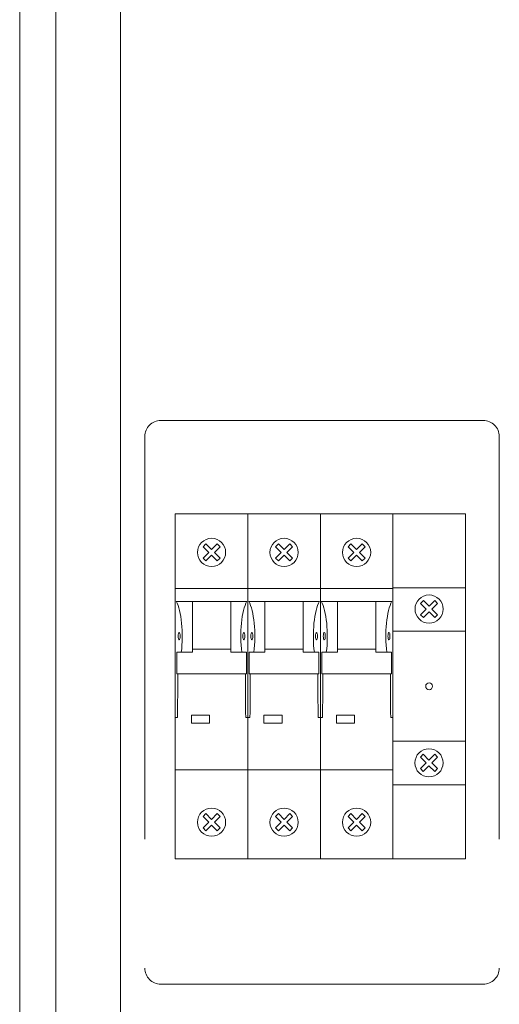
# Model space of a CAD drawing. Header units: metres. Extents: x 7168 to 12828, y 1523 to 3619.
# Tile 74 of 132: x 12021 to 12033, y 2235 to 2260. Entities that reach past the tile are written whole.
import ezdxf
from ezdxf.enums import TextEntityAlignment as Align

# ---------------------------------------------------------------- set-up
doc = ezdxf.new("R2010")
doc.units = ezdxf.units.M
doc.linetypes.add('DASHED2', pattern=[0.375, 0.25, -0.125])
doc.layers.add('w0', color=7, linetype='Continuous', lineweight=20)
doc.styles.add('CP_ATTR', font='ROMANS.SHX')

msp = doc.modelspace()

# ---------------------------------------------------------------- linework, layer by layer
at = {"color": 7, "lineweight": 0}
for p, q in [((12025.148, 2247.313, -17586.496), (12025.148, 2238.743, -17586.496)), ((12030.548, 2247.313, -17586.496), (12025.148, 2247.313, -17586.496)), ((12026.948, 2238.743, -17586.496), (12026.948, 2247.313, -17586.496)), ((12028.748, 2247.313, -17586.496), (12028.748, 2238.743, -17586.496)), ((12030.548, 2238.743, -17586.496), (12030.548, 2247.313, -17586.496)), ((12025.836, 2246.495, -17586.496), (12025.907, 2246.565, -17586.496)), ((12025.977, 2246.353, -17586.496), (12025.836, 2246.495, -17586.496)), ((12025.907, 2246.565, -17586.496), (12026.048, 2246.424, -17586.496)), ((12026.048, 2246.424, -17586.496), (12026.189, 2246.565, -17586.496)), ((12026.26, 2246.495, -17586.496), (12026.119, 2246.353, -17586.496)), ((12026.189, 2246.565, -17586.496), (12026.26, 2246.495, -17586.496)), ((12027.636, 2246.495, -17586.496), (12027.707, 2246.565, -17586.496)), ((12027.777, 2246.353, -17586.496), (12027.636, 2246.495, -17586.496)), ((12027.707, 2246.565, -17586.496), (12027.848, 2246.424, -17586.496)), ((12027.848, 2246.424, -17586.496), (12027.989, 2246.565, -17586.496)), ((12028.06, 2246.495, -17586.496), (12027.919, 2246.353, -17586.496)), ((12027.989, 2246.565, -17586.496), (12028.06, 2246.495, -17586.496)), ((12029.436, 2246.495, -17586.496), (12029.507, 2246.565, -17586.496)), ((12029.577, 2246.353, -17586.496), (12029.436, 2246.495, -17586.496)), ((12029.507, 2246.565, -17586.496), (12029.648, 2246.424, -17586.496)), ((12029.648, 2246.424, -17586.496), (12029.789, 2246.565, -17586.496)), ((12029.86, 2246.495, -17586.496), (12029.719, 2246.353, -17586.496)), ((12029.789, 2246.565, -17586.496), (12029.86, 2246.495, -17586.496)), ((12025.836, 2246.212, -17586.496), (12025.977, 2246.353, -17586.496)), ((12026.048, 2246.283, -17586.496), (12025.907, 2246.141, -17586.496)), ((12026.189, 2246.141, -17586.496), (12026.048, 2246.283, -17586.496)), ((12026.119, 2246.353, -17586.496), (12026.26, 2246.212, -17586.496)), ((12027.636, 2246.212, -17586.496), (12027.777, 2246.353, -17586.496)), ((12027.848, 2246.283, -17586.496), (12027.707, 2246.141, -17586.496)), ((12027.989, 2246.141, -17586.496), (12027.848, 2246.283, -17586.496)), ((12027.919, 2246.353, -17586.496), (12028.06, 2246.212, -17586.496)), ((12029.436, 2246.212, -17586.496), (12029.577, 2246.353, -17586.496)), ((12029.648, 2246.283, -17586.496), (12029.507, 2246.141, -17586.496)), ((12029.789, 2246.141, -17586.496), (12029.648, 2246.283, -17586.496)), ((12029.719, 2246.353, -17586.496), (12029.86, 2246.212, -17586.496)), ((12025.907, 2246.141, -17586.496), (12025.836, 2246.212, -17586.496)), ((12026.26, 2246.212, -17586.496), (12026.189, 2246.141, -17586.496)), ((12027.707, 2246.141, -17586.496), (12027.636, 2246.212, -17586.496)), ((12028.06, 2246.212, -17586.496), (12027.989, 2246.141, -17586.496)), ((12029.507, 2246.141, -17586.496), (12029.436, 2246.212, -17586.496)), ((12029.86, 2246.212, -17586.496), (12029.789, 2246.141, -17586.496)), ((12030.548, 2245.453, -17586.496), (12025.148, 2245.453, -17586.496)), ((12025.171, 2245.138, -17586.496), (12026.925, 2245.138, -17586.496)), ((12025.573, 2245.138, -17586.496), (12025.573, 2243.872, -17586.496)), ((12026.523, 2243.872, -17586.496), (12026.523, 2245.138, -17586.496)), ((12026.971, 2245.138, -17586.496), (12028.725, 2245.138, -17586.496)), ((12027.373, 2245.138, -17586.496), (12027.373, 2243.872, -17586.496)), ((12028.323, 2243.872, -17586.496), (12028.323, 2245.138, -17586.496)), ((12028.771, 2245.138, -17586.496), (12030.525, 2245.138, -17586.496)), ((12029.173, 2245.138, -17586.496), (12029.173, 2243.872, -17586.496)), ((12030.123, 2243.872, -17586.496), (12030.123, 2245.138, -17586.496)), ((12031.236, 2245.088, -17586.496), (12031.307, 2245.159, -17586.496)), ((12031.377, 2244.947, -17586.496), (12031.236, 2245.088, -17586.496)), ((12031.307, 2245.159, -17586.496), (12031.448, 2245.017, -17586.496)), ((12031.448, 2245.017, -17586.496), (12031.589, 2245.159, -17586.496)), ((12031.66, 2245.088, -17586.496), (12031.519, 2244.947, -17586.496)), ((12031.589, 2245.159, -17586.496), (12031.66, 2245.088, -17586.496)), ((12031.236, 2244.805, -17586.496), (12031.377, 2244.947, -17586.496)), ((12031.307, 2244.735, -17586.496), (12031.236, 2244.805, -17586.496)), ((12031.448, 2244.876, -17586.496), (12031.307, 2244.735, -17586.496)), ((12031.589, 2244.735, -17586.496), (12031.448, 2244.876, -17586.496)), ((12031.519, 2244.947, -17586.496), (12031.66, 2244.805, -17586.496)), ((12031.66, 2244.805, -17586.496), (12031.589, 2244.735, -17586.496)), ((12025.183, 2243.872, -17586.496), (12025.183, 2243.335, -17586.496)), ((12025.573, 2243.872, -17586.496), (12025.183, 2243.872, -17586.496)), ((12026.523, 2243.948, -17586.496), (12025.573, 2243.948, -17586.496)), ((12026.523, 2243.872, -17586.496), (12026.913, 2243.872, -17586.496)), ((12026.913, 2243.335, -17586.496), (12026.913, 2243.872, -17586.496)), ((12026.983, 2243.872, -17586.496), (12026.983, 2243.335, -17586.496)), ((12027.373, 2243.872, -17586.496), (12026.983, 2243.872, -17586.496)), ((12028.323, 2243.948, -17586.496), (12027.373, 2243.948, -17586.496)), ((12028.323, 2243.872, -17586.496), (12028.713, 2243.872, -17586.496)), ((12028.713, 2243.335, -17586.496), (12028.713, 2243.872, -17586.496)), ((12028.783, 2243.872, -17586.496), (12028.783, 2243.335, -17586.496)), ((12029.173, 2243.872, -17586.496), (12028.783, 2243.872, -17586.496)), ((12030.123, 2243.948, -17586.496), (12029.173, 2243.948, -17586.496)), ((12030.123, 2243.872, -17586.496), (12030.513, 2243.872, -17586.496)), ((12030.513, 2243.335, -17586.496), (12030.513, 2243.872, -17586.496)), ((12025.183, 2243.335, -17586.496), (12026.913, 2243.335, -17586.496)), ((12026.983, 2243.335, -17586.496), (12028.713, 2243.335, -17586.496)), ((12028.783, 2243.335, -17586.496), (12030.513, 2243.335, -17586.496)), ((12025.201, 2242.253, -17586.496), (12025.148, 2242.253, -17586.496)), ((12025.548, 2242.313, -17586.496), (12025.998, 2242.313, -17586.496)), ((12025.548, 2242.113, -17586.496), (12025.548, 2242.313, -17586.496)), ((12025.998, 2242.113, -17586.496), (12025.548, 2242.113, -17586.496)), ((12025.998, 2242.313, -17586.496), (12025.998, 2242.113, -17586.496)), ((12027.001, 2242.253, -17586.496), (12026.896, 2242.253, -17586.496)), ((12027.348, 2242.313, -17586.496), (12027.798, 2242.313, -17586.496)), ((12027.348, 2242.113, -17586.496), (12027.348, 2242.313, -17586.496)), ((12027.798, 2242.113, -17586.496), (12027.348, 2242.113, -17586.496)), ((12027.798, 2242.313, -17586.496), (12027.798, 2242.113, -17586.496)), ((12028.801, 2242.253, -17586.496), (12028.696, 2242.253, -17586.496)), ((12029.148, 2242.313, -17586.496), (12029.598, 2242.313, -17586.496)), ((12029.148, 2242.113, -17586.496), (12029.148, 2242.313, -17586.496)), ((12029.598, 2242.113, -17586.496), (12029.148, 2242.113, -17586.496)), ((12029.598, 2242.313, -17586.496), (12029.598, 2242.113, -17586.496)), ((12030.548, 2242.253, -17586.496), (12030.496, 2242.253, -17586.496)), ((12031.233, 2241.268, -17586.496), (12031.304, 2241.339, -17586.496)), ((12031.375, 2241.127, -17586.496), (12031.233, 2241.268, -17586.496)), ((12031.233, 2240.985, -17586.496), (12031.375, 2241.127, -17586.496)), ((12031.304, 2241.339, -17586.496), (12031.445, 2241.197, -17586.496)), ((12031.445, 2241.197, -17586.496), (12031.587, 2241.339, -17586.496)), ((12031.657, 2241.268, -17586.496), (12031.516, 2241.127, -17586.496)), ((12031.516, 2241.127, -17586.496), (12031.657, 2240.985, -17586.496)), ((12031.587, 2241.339, -17586.496), (12031.657, 2241.268, -17586.496)), ((12030.548, 2240.953, -17586.496), (12025.148, 2240.953, -17586.496)), ((12031.304, 2240.915, -17586.496), (12031.233, 2240.985, -17586.496)), ((12031.445, 2241.056, -17586.496), (12031.304, 2240.915, -17586.496)), ((12031.587, 2240.915, -17586.496), (12031.445, 2241.056, -17586.496)), ((12031.657, 2240.985, -17586.496), (12031.587, 2240.915, -17586.496)), ((12025.836, 2239.795, -17586.496), (12025.907, 2239.865, -17586.496)), ((12025.977, 2239.653, -17586.496), (12025.836, 2239.795, -17586.496)), ((12025.836, 2239.512, -17586.496), (12025.977, 2239.653, -17586.496)), ((12025.907, 2239.865, -17586.496), (12026.048, 2239.724, -17586.496)), ((12026.048, 2239.724, -17586.496), (12026.189, 2239.865, -17586.496)), ((12026.26, 2239.795, -17586.496), (12026.119, 2239.653, -17586.496)), ((12026.119, 2239.653, -17586.496), (12026.26, 2239.512, -17586.496)), ((12026.189, 2239.865, -17586.496), (12026.26, 2239.795, -17586.496)), ((12027.636, 2239.795, -17586.496), (12027.707, 2239.865, -17586.496)), ((12027.777, 2239.653, -17586.496), (12027.636, 2239.795, -17586.496)), ((12027.636, 2239.512, -17586.496), (12027.777, 2239.653, -17586.496)), ((12027.707, 2239.865, -17586.496), (12027.848, 2239.724, -17586.496)), ((12027.848, 2239.724, -17586.496), (12027.989, 2239.865, -17586.496)), ((12028.06, 2239.795, -17586.496), (12027.919, 2239.653, -17586.496)), ((12027.919, 2239.653, -17586.496), (12028.06, 2239.512, -17586.496)), ((12027.989, 2239.865, -17586.496), (12028.06, 2239.795, -17586.496)), ((12029.436, 2239.795, -17586.496), (12029.507, 2239.865, -17586.496)), ((12029.577, 2239.653, -17586.496), (12029.436, 2239.795, -17586.496)), ((12029.436, 2239.512, -17586.496), (12029.577, 2239.653, -17586.496)), ((12029.507, 2239.865, -17586.496), (12029.648, 2239.724, -17586.496)), ((12029.648, 2239.724, -17586.496), (12029.789, 2239.865, -17586.496)), ((12029.86, 2239.795, -17586.496), (12029.719, 2239.653, -17586.496)), ((12029.719, 2239.653, -17586.496), (12029.86, 2239.512, -17586.496)), ((12029.789, 2239.865, -17586.496), (12029.86, 2239.795, -17586.496)), ((12025.907, 2239.441, -17586.496), (12025.836, 2239.512, -17586.496)), ((12026.048, 2239.583, -17586.496), (12025.907, 2239.441, -17586.496)), ((12026.189, 2239.441, -17586.496), (12026.048, 2239.583, -17586.496)), ((12026.26, 2239.512, -17586.496), (12026.189, 2239.441, -17586.496)), ((12027.707, 2239.441, -17586.496), (12027.636, 2239.512, -17586.496)), ((12027.848, 2239.583, -17586.496), (12027.707, 2239.441, -17586.496)), ((12027.989, 2239.441, -17586.496), (12027.848, 2239.583, -17586.496)), ((12028.06, 2239.512, -17586.496), (12027.989, 2239.441, -17586.496)), ((12029.507, 2239.441, -17586.496), (12029.436, 2239.512, -17586.496)), ((12029.648, 2239.583, -17586.496), (12029.507, 2239.441, -17586.496)), ((12029.789, 2239.441, -17586.496), (12029.648, 2239.583, -17586.496)), ((12029.86, 2239.512, -17586.496), (12029.789, 2239.441, -17586.496)), ((12025.148, 2238.743, -17586.496), (12030.548, 2238.743, -17586.496))]:
    msp.add_line(p, q, dxfattribs=at)
at = {"color": 7, "lineweight": 0, "ltscale": 20, "elevation": -17586.496}
msp.add_lwpolyline([(12030.548, 2247.313), (12032.348, 2247.313), (12032.348, 2238.743), (12030.548, 2238.743)], close=True, dxfattribs=at)
at = {"color": 7, "lineweight": 0}
for centre in [(12026.048, 2246.353, -17586.496), (12027.848, 2246.353, -17586.496), (12029.648, 2246.353, -17586.496), (12031.448, 2244.947, -17586.496), (12031.445, 2241.127, -17586.496), (12026.048, 2239.653, -17586.496), (12027.848, 2239.653, -17586.496), (12029.648, 2239.653, -17586.496)]:
    msp.add_circle(centre, 0.35, dxfattribs=at)
for centre, major_axis, start_param, end_param in [((12025.048, 2244.273, -17586.496), (0, 0.969), 4.285202, 5.816257), ((12027.048, 2244.273, -17586.496), (0, -0.969), 3.608521, 5.139575), ((12026.848, 2244.273, -17586.496), (0, 0.969), 4.285202, 5.816257), ((12028.848, 2244.273, -17586.496), (0, -0.969), 3.608521, 5.139575), ((12028.648, 2244.273, -17586.496), (0, 0.969), 4.285202, 5.816257), ((12030.648, 2244.273, -17586.496), (0, -0.969), 3.608521, 5.139575), ((12021.161, 2243.183, -17586.496), (0, 14.351), 4.64754, 4.722959), ((12030.935, 2243.183, -17586.496), (0, -14.351), 4.701819, 4.777238), ((12022.961, 2243.183, -17586.496), (0, 14.351), 4.64754, 4.722959), ((12032.735, 2243.183, -17586.496), (0, -14.351), 4.701819, 4.777238), ((12024.761, 2243.183, -17586.496), (0, 14.351), 4.64754, 4.722959), ((12034.535, 2243.183, -17586.496), (0, -14.351), 4.701819, 4.777238)]:
    msp.add_ellipse(centre, major_axis=major_axis, ratio=0.282058, start_param=start_param, end_param=end_param, dxfattribs=at)
for centre in [(12025.246, 2244.273, -17586.496), (12026.851, 2244.273, -17586.496), (12027.046, 2244.273, -17586.496), (12028.651, 2244.273, -17586.496), (12028.846, 2244.273, -17586.496), (12030.451, 2244.273, -17586.496)]:
    msp.add_ellipse(centre, major_axis=(0, 0.09), ratio=0.282058, dxfattribs=at)
at = {"layer": 'w0', "color": 7, "lineweight": 0}
for p, q in [((12021.286, 2220.229, -17586.496), (12021.286, 2304.229, -17586.496)), ((12022.186, 2221.729, -17586.496), (12022.186, 2302.729, -17586.496)), ((12023.786, 2299.729, -17586.496), (12023.786, 2224.729, -17586.496))]:
    msp.add_line(p, q, dxfattribs=at)
at = {"layer": 'w0', "color": 7, "linetype": 'DASHED2', "lineweight": 0, "ltscale": 40}
for p, q in [((12024.79, 2249.631, -17586.496), (12032.79, 2249.631, -17586.496)), ((12024.39, 2249.231, -17586.496), (12024.39, 2236.031, -17586.496)), ((12033.19, 2249.231, -17586.496), (12033.19, 2236.031, -17586.496)), ((12024.79, 2235.631, -17586.496), (12032.79, 2235.631, -17586.496))]:
    msp.add_line(p, q, dxfattribs=at)
at = {"layer": 'w0', "color": 7, "lineweight": 0, "ltscale": 20}
for p, q in [((12030.548, 2245.475, -17586.496), (12032.348, 2245.475, -17586.496)), ((12030.548, 2244.393, -17586.496), (12032.348, 2244.393, -17586.496)), ((12030.548, 2241.663, -17586.496), (12032.348, 2241.663, -17586.496)), ((12030.548, 2240.581, -17586.496), (12032.348, 2240.581, -17586.496))]:
    msp.add_line(p, q, dxfattribs=at)
msp.add_circle((12031.447, 2243.028, -17586.496), 0.0839, dxfattribs=at)
at = {"layer": 'w0', "color": 7, "linetype": 'DASHED2', "lineweight": 0, "ltscale": 40}
for centre, start, end in [((12024.79, 2249.231, -17586.496), 90, 180), ((12032.79, 2249.231, -17586.496), 0, 90), ((12024.79, 2236.031, -17586.496), 180, 270), ((12032.79, 2236.031, -17586.496), 270, 0)]:
    msp.add_arc(centre, 0.4, start, end, dxfattribs=at)

# ---------------------------------------------------------------- texts
at = {"color": 7, "linetype": 'ByBlock', "lineweight": 0, "style": 'CP_ATTR', "flags": 9}
for tag, text in [('NAME', 'Ogranicznik mocy'), ('NUMBER', ''), ('GROUP', ''), ('ARTICLE', 'ETIMAT T'), ('PRODUCT-TYPE', 'ASTI'), ('ORDER-NO', '002181089'), ('PRODUCER', 'ETI Polam'), ('VOLTAGE', '400V AC'), ('POWER', ''), ('CHARACTER', ''), ('OTHER', ''), ('LINK', ''), ('CURRENT', ''), ('IP', 'IP20/IP40'), ('WEIGHT', ''), ('ARTICLE-1', '3P 63A'), ('ARTICLE-2', ''), ('FUNCTION', ''), ('EL-STATUS', '')]:
    msp.add_attdef(tag, text=text, height=0.000005, dxfattribs=at).set_placement((12025.147, 2243.028, -17586.496), align=Align.MIDDLE_LEFT)

doc.saveas('drawing.dxf')
